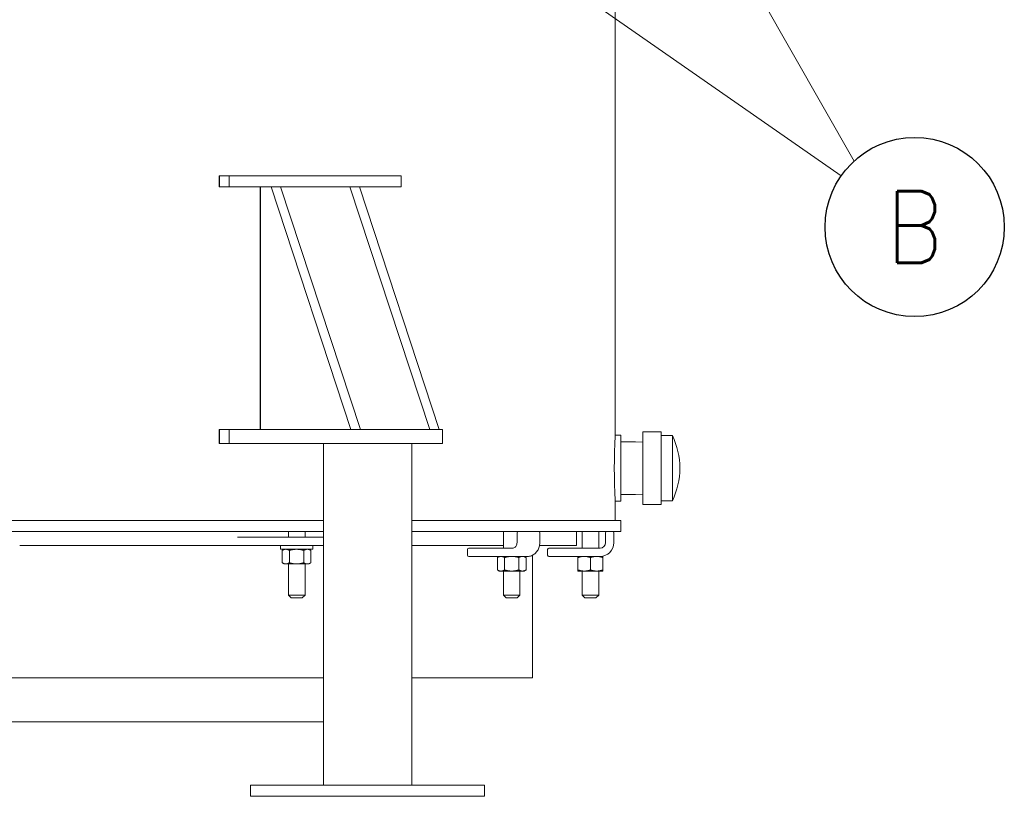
# Model space of a CAD drawing. Header units: inches. Extents: x 1 to 669, y 0 to 417.
# Tile 30 of 256: x 106 to 150, y 169 to 204. Entities that reach past the tile are written whole.
import ezdxf
from ezdxf.enums import TextEntityAlignment as Align

# ---------------------------------------------------------------- set-up
doc = ezdxf.new("R2010")
doc.units = ezdxf.units.IN
doc.header["$LTSCALE"] = 12
doc.header["$MEASUREMENT"] = 0
doc.layers.get('0').update_dxf_attribs({"linetype": 'CONTINUOUS'})
doc.layers.add('D', color=2, linetype='CONTINUOUS')
doc.layers.add('Leader', color=41, linetype='CONTINUOUS', lineweight=13)
doc.styles.get("Standard").update_dxf_attribs({"font": 'SIMPLEX.SHX', "width": 0.875})

msp = doc.modelspace()

# ---------------------------------------------------------------- linework, layer by layer
at = {"lineweight": 0}
for p, q in [((132.51366, 185.15076), (132.51366, 215.90076)), ((114.5579, 196.90076), (115.01458, 196.90076)), ((115.01458, 196.90076), (122.80881, 196.90076)), ((115.01458, 196.40076), (115.01458, 196.90076)), ((122.80881, 196.40076), (122.80881, 196.90076)), ((115.01458, 196.40076), (114.5579, 196.40076)), ((122.80881, 196.40076), (115.01458, 196.40076)), ((120.53401, 185.40076), (116.90901, 196.40076)), ((117.34202, 196.40076), (116.90901, 196.40076)), ((117.34202, 196.40076), (120.96702, 185.40076)), ((124.10637, 185.40076), (120.48137, 196.40076)), ((120.91438, 196.40076), (120.48137, 196.40076)), ((120.91438, 196.40076), (124.53938, 185.40076)), ((114.5579, 185.40076), (115.01458, 185.40076)), ((115.01458, 185.40076), (120.30383, 185.40076)), ((115.01458, 184.77576), (115.01458, 185.40076)), ((120.45407, 185.40076), (120.30383, 185.40076)), ((120.45407, 185.40076), (124.61933, 185.40076)), ((120.96702, 185.40076), (120.53401, 185.40076)), ((124.53938, 185.40076), (124.10637, 185.40076)), ((124.68183, 185.40076), (124.61933, 185.40076)), ((124.68183, 184.77576), (124.68183, 185.40076)), ((133.76366, 185.29076), (133.76366, 182.01076)), ((134.60366, 185.29076), (133.76366, 185.29076)), ((134.60366, 185.29076), (134.60366, 182.01076)), ((132.51366, 185.15076), (132.76366, 185.15076)), ((132.76366, 182.15076), (132.76366, 185.15076)), ((133.43108, 184.83826), (132.76366, 184.83826)), ((133.76366, 184.82786), (133.43108, 184.83826)), ((135.10766, 185.13076), (134.60366, 185.13076)), ((135.10766, 185.13076), (135.10766, 182.17076)), ((115.01458, 184.77576), (114.5579, 184.77576)), ((120.30383, 184.77576), (115.01458, 184.77576)), ((119.2867, 169.27576), (119.2867, 184.77576)), ((120.30383, 184.77576), (120.45407, 184.77576)), ((124.61933, 184.77576), (120.45407, 184.77576)), ((123.2867, 169.27576), (123.2867, 184.77576)), ((124.61933, 184.77576), (124.68183, 184.77576)), ((132.51366, 181.27576), (132.51366, 182.15076)), ((132.51366, 182.15076), (132.76366, 182.15076)), ((133.43108, 182.46326), (132.76366, 182.46326)), ((133.76366, 182.47365), (133.43108, 182.46326)), ((135.10766, 182.17076), (134.60366, 182.17076)), ((134.60366, 182.01076), (133.76366, 182.01076)), ((119.2867, 181.27576), (93.13137, 181.27576)), ((132.76366, 181.27576), (123.2867, 181.27576)), ((132.76366, 180.77576), (132.76366, 181.27576)), ((76.76366, 180.77576), (119.2867, 180.77576)), ((115.71497, 180.52576), (115.38138, 180.52576)), ((117.74395, 180.52576), (115.71497, 180.52576)), ((117.70116, 180.77576), (117.70116, 180.52576)), ((117.74395, 180.52576), (119.27488, 180.52576)), ((118.45116, 180.77576), (118.45116, 180.52576)), ((119.2867, 180.52576), (119.27488, 180.52576)), ((123.2867, 180.77576), (132.76366, 180.77576)), ((127.44659, 180.77576), (127.44659, 180.02576)), ((128.06351, 180.71576), (128.06351, 180.27576)), ((129.09434, 180.71576), (129.09434, 180.27576)), ((130.76366, 180.77576), (130.76366, 180.15076)), ((131.01366, 180.77576), (131.01366, 180.02576)), ((131.76366, 180.77576), (131.76366, 180.02576)), ((132.07566, 180.71576), (132.07566, 180.27576)), ((132.45066, 180.27576), (132.45066, 180.71576)), ((105.51366, 180.15076), (115.38138, 180.15076)), ((115.71497, 180.15076), (115.38138, 180.15076)), ((117.74395, 180.15076), (115.71497, 180.15076)), ((117.33348, 179.97376), (117.33348, 180.15076)), ((117.33348, 179.97376), (118.80148, 179.97376)), ((117.50498, 179.97376), (117.41796, 179.92352)), ((117.41796, 179.359), (117.41796, 179.92352)), ((117.74272, 179.359), (117.74272, 179.92352)), ((117.74395, 180.15076), (119.27488, 180.15076)), ((118.39224, 179.359), (118.39224, 179.92352)), ((118.62998, 179.97376), (118.71699, 179.92352)), ((118.71699, 179.359), (118.71699, 179.92352)), ((118.80148, 179.97376), (118.80148, 180.15076)), ((119.2867, 180.15076), (119.27488, 180.15076)), ((123.2867, 180.15076), (127.44659, 180.15076)), ((125.81398, 179.96576), (125.81398, 179.71076)), ((125.87398, 180.02576), (125.90648, 180.02576)), ((127.85504, 180.02576), (125.90648, 180.02576)), ((129.08326, 180.15076), (130.76366, 180.15076)), ((129.45066, 179.96576), (129.45066, 179.71076)), ((129.51066, 180.02576), (129.57566, 180.02576)), ((131.82566, 180.02576), (129.57566, 180.02576)), ((125.90648, 179.65076), (125.87398, 179.65076)), ((125.90648, 179.65076), (127.85504, 179.65076)), ((127.25909, 179.65076), (127.17207, 179.60052)), ((127.17207, 179.036), (127.17207, 179.60052)), ((127.49683, 179.036), (127.49683, 179.60052)), ((127.85504, 179.65076), (128.02295, 179.65076)), ((128.30873, 179.65076), (128.02295, 179.65076)), ((128.14635, 179.036), (128.14635, 179.60052)), ((128.38409, 179.65076), (128.30873, 179.65076)), ((128.38409, 179.65076), (128.54504, 179.65076)), ((128.38409, 179.65076), (128.47111, 179.60052)), ((128.47111, 179.036), (128.47111, 179.60052)), ((128.76366, 179.7023), (128.76366, 174.15076)), ((129.57566, 179.65076), (129.51066, 179.65076)), ((129.57566, 179.65076), (131.82566, 179.65076)), ((130.82616, 179.036), (130.82616, 179.60052)), ((131.38866, 179.036), (131.38866, 179.60052)), ((131.95116, 179.65076), (131.82566, 179.65076)), ((131.95116, 179.036), (131.95116, 179.60052)), ((117.50498, 179.30876), (117.41796, 179.359)), ((117.50498, 179.30876), (117.58034, 179.30876)), ((117.58034, 179.30876), (118.06748, 179.30876)), ((117.70116, 179.30876), (117.70116, 177.90076)), ((118.06748, 179.30876), (118.55462, 179.30876)), ((118.45116, 179.30876), (118.45116, 177.90076)), ((118.55462, 179.30876), (118.62998, 179.30876)), ((118.62998, 179.30876), (118.71699, 179.359)), ((127.25909, 178.98576), (127.17207, 179.036)), ((128.38409, 178.98576), (128.47111, 179.036)), ((127.25909, 178.98576), (127.33445, 178.98576)), ((127.33445, 178.98576), (127.82159, 178.98576)), ((127.44659, 178.98576), (127.44659, 177.90076)), ((127.82159, 178.98576), (128.30873, 178.98576)), ((128.19659, 178.98576), (128.19659, 177.90076)), ((128.30873, 178.98576), (128.38409, 178.98576)), ((130.82616, 178.98576), (131.10741, 178.98576)), ((131.01366, 178.98576), (131.01366, 177.90076)), ((131.10741, 178.98576), (131.66991, 178.98576)), ((131.66991, 178.98576), (131.95116, 178.98576)), ((131.76366, 178.98576), (131.76366, 177.90076)), ((117.70116, 177.90076), (118.45116, 177.90076)), ((117.82616, 177.77576), (117.70116, 177.90076)), ((118.32616, 177.77576), (117.82616, 177.77576)), ((118.32616, 177.77576), (118.45116, 177.90076)), ((127.44659, 177.90076), (128.19659, 177.90076)), ((127.57159, 177.77576), (127.44659, 177.90076)), ((128.07159, 177.77576), (127.57159, 177.77576)), ((128.07159, 177.77576), (128.19659, 177.90076)), ((131.01366, 177.90076), (131.76366, 177.90076)), ((131.13866, 177.77576), (131.01366, 177.90076)), ((131.63866, 177.77576), (131.13866, 177.77576)), ((131.63866, 177.77576), (131.76366, 177.90076)), ((80.76366, 174.15076), (119.2867, 174.15076)), ((123.2867, 174.15076), (128.76366, 174.15076)), ((119.2867, 172.15076), (104.76366, 172.15076)), ((115.98557, 169.27576), (116.01907, 169.27576)), ((115.98557, 168.77576), (115.98557, 169.27576)), ((116.01907, 169.27576), (117.89407, 169.27576)), ((117.89407, 169.27576), (118.23557, 169.27576)), ((118.23557, 169.27576), (126.46282, 169.27576)), ((126.46282, 169.27576), (126.58782, 169.27576)), ((126.58782, 169.27576), (126.58782, 168.77576)), ((116.01907, 168.77576), (115.98557, 168.77576)), ((117.89407, 168.77576), (116.01907, 168.77576)), ((118.23557, 168.77576), (117.89407, 168.77576)), ((126.46282, 168.77576), (118.23557, 168.77576)), ((126.58782, 168.77576), (126.46282, 168.77576))]:
    msp.add_line(p, q, dxfattribs=at)
for p, q in [((114.5579, 196.90076), (114.5579, 196.40076)), ((116.41425, 196.40076), (116.41425, 185.40076)), ((114.5579, 185.40076), (114.5579, 184.77576))]:
    msp.add_line(p, q)
for centre, radius, start, end in [((132.01614, 183.65076), 3.42752, 334.418242, 25.581758), ((128.12351, 180.71576), 0.06, 90, 180), ((129.03434, 180.71576), 0.06, 0, 90), ((132.13566, 180.71576), 0.06, 90, 180), ((132.39066, 180.71576), 0.06, 0, 90), ((125.87398, 179.96576), 0.06, 90, 180), ((129.51066, 179.96576), 0.06, 90, 180), ((131.82566, 180.27576), 0.25, 270, 0), ((131.82566, 180.27576), 0.625, 270, 0), ((125.87398, 179.71076), 0.06, 180, 270), ((129.51066, 179.71076), 0.06, 180, 270)]:
    msp.add_arc(centre, radius, start, end, dxfattribs=at)
for points, knots in [([(132.51366, 182.15076), (132.51366, 182.15076), (132.51317, 182.15977), (132.51115, 182.19774), (132.50963, 182.22669), (132.50581, 182.30323), (132.50351, 182.35089), (132.49856, 182.46103), (132.49593, 182.52352), (132.49084, 182.65668), (132.4882, 182.7319), (132.48325, 182.89571), (132.48095, 182.98429), (132.47712, 183.16907), (132.4756, 183.26542), (132.47358, 183.45916), (132.47309, 183.55657), (132.47309, 183.65076), (132.47309, 183.74495), (132.47358, 183.84235), (132.4756, 184.0361), (132.47712, 184.13244), (132.48095, 184.31722), (132.48325, 184.4058), (132.4882, 184.56961), (132.49084, 184.64484), (132.49593, 184.778), (132.49856, 184.84048), (132.50351, 184.95062), (132.50581, 184.99828), (132.50963, 185.07483), (132.51115, 185.10377), (132.51317, 185.14174), (132.51366, 185.15076), (132.51366, 185.15076)], [-5.74190559, -5.74190559, -5.74190559, -5.74190559, -5.0241675, -5.0241675, -4.3064294, -4.3064294, -3.58869131, -3.58869131, -2.87095321, -2.87095321, -2.15321491, -2.15321491, -1.43547661, -1.43547661, -0.7177383, -0.7177383, 0, 0, 0, 0.7177383, 0.7177383, 1.43547661, 1.43547661, 2.15321491, 2.15321491, 2.87095321, 2.87095321, 3.58869131, 3.58869131, 4.3064294, 4.3064294, 5.0241675, 5.0241675, 5.74190559, 5.74190559, 5.74190559, 5.74190559]), ([(128.06351, 180.27576), (128.06351, 180.24964), (128.06004, 180.22353), (128.04658, 180.17395), (128.03658, 180.15049), (128.01116, 180.10834), (127.99567, 180.08974), (127.96098, 180.05908), (127.94173, 180.04713), (127.90166, 180.03081), (127.88084, 180.02643), (127.85834, 180.02578), (127.85669, 180.02576), (127.85504, 180.02576)], [4.71238898, 4.71238898, 4.71238898, 4.71238898, 5.01600697, 5.01600697, 5.32075802, 5.32075802, 5.63001112, 5.63001112, 5.94417039, 5.94417039, 6.25832965, 6.25832965, 6.28318531, 6.28318531, 6.28318531, 6.28318531]), ([(129.09434, 180.27576), (129.09434, 180.21115), (129.0855, 180.14655), (129.05081, 180.02327), (129.02497, 179.96461), (128.95839, 179.8588), (128.91765, 179.81166), (128.82477, 179.73374), (128.77263, 179.70299), (128.66216, 179.66154), (128.60386, 179.65082), (128.54536, 179.65076), (128.5452, 179.65076), (128.54504, 179.65076)], [4.71238898, 4.71238898, 4.71238898, 4.71238898, 5.02654825, 5.02654825, 5.34070751, 5.34070751, 5.65486678, 5.65486678, 5.96902604, 5.96902604, 6.28231893, 6.28231893, 6.28318531, 6.28318531, 6.28318531, 6.28318531])]:
    msp.add_open_spline(points, degree=3, knots=knots, dxfattribs=at)
for points in [[(117.58034, 179.97376), (117.50498, 179.97376), (117.41796, 179.92352)], [(117.74272, 179.92352), (117.6557, 179.97376), (117.58034, 179.97376)], [(118.06748, 179.97376), (117.91675, 179.97376), (117.74272, 179.92352)], [(118.39224, 179.92352), (118.2182, 179.97376), (118.06748, 179.97376)], [(118.55462, 179.97376), (118.47925, 179.97376), (118.39224, 179.92352)], [(118.71699, 179.92352), (118.62998, 179.97376), (118.55462, 179.97376)], [(127.33445, 179.65076), (127.25909, 179.65076), (127.17207, 179.60052)], [(127.49683, 179.60052), (127.40981, 179.65076), (127.33445, 179.65076)], [(127.82159, 179.65076), (127.67086, 179.65076), (127.49683, 179.60052)], [(128.14635, 179.60052), (127.97231, 179.65076), (127.82159, 179.65076)], [(128.30873, 179.65076), (128.23336, 179.65076), (128.14635, 179.60052)], [(128.47111, 179.60052), (128.38409, 179.65076), (128.30873, 179.65076)], [(130.82616, 179.60052), (130.82616, 179.65076), (130.82616, 179.65076)], [(131.10741, 179.65076), (130.97688, 179.65076), (130.82616, 179.60052)], [(131.38866, 179.60052), (131.23794, 179.65076), (131.10741, 179.65076)], [(131.66991, 179.65076), (131.53938, 179.65076), (131.38866, 179.60052)], [(131.95116, 179.60052), (131.80044, 179.65076), (131.66991, 179.65076)], [(131.95116, 179.65076), (131.95116, 179.65076), (131.95116, 179.60052)], [(117.41796, 179.359), (117.50498, 179.30876), (117.58034, 179.30876)], [(117.58034, 179.30876), (117.6557, 179.30876), (117.74272, 179.359)], [(117.74272, 179.359), (117.91675, 179.30876), (118.06748, 179.30876)], [(118.06748, 179.30876), (118.2182, 179.30876), (118.39224, 179.359)], [(118.39224, 179.359), (118.47925, 179.30876), (118.55462, 179.30876)], [(118.55462, 179.30876), (118.62998, 179.30876), (118.71699, 179.359)], [(127.17207, 179.036), (127.25909, 178.98576), (127.33445, 178.98576)], [(127.33445, 178.98576), (127.40981, 178.98576), (127.49683, 179.036)], [(127.49683, 179.036), (127.67086, 178.98576), (127.82159, 178.98576)], [(127.82159, 178.98576), (127.97231, 178.98576), (128.14635, 179.036)], [(128.14635, 179.036), (128.23336, 178.98576), (128.30873, 178.98576)], [(128.30873, 178.98576), (128.38409, 178.98576), (128.47111, 179.036)], [(130.82616, 178.98576), (130.82616, 178.98576), (130.82616, 179.036)], [(130.82616, 179.036), (130.97688, 178.98576), (131.10741, 178.98576)], [(131.10741, 178.98576), (131.23794, 178.98576), (131.38866, 179.036)], [(131.38866, 179.036), (131.53938, 178.98576), (131.66991, 178.98576)], [(131.66991, 178.98576), (131.80044, 178.98576), (131.95116, 179.036)], [(131.95116, 179.036), (131.95116, 178.98576), (131.95116, 178.98576)]]:
    msp.add_rational_spline(points, [1, 1.0379548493, 1], degree=2, dxfattribs=at)
at = {"layer": 'D'}
msp.add_circle((146.09234, 194.58095), 4.0625, dxfattribs=at)
at = {"layer": 'Leader'}
for p, q in [((128.88931, 222.90276), (143.34463, 197.57328)), ((105.65753, 222.7436), (142.75873, 196.90279))]:
    msp.add_line(p, q, dxfattribs=at)

# ---------------------------------------------------------------- texts
at = {"layer": 'D', "width": 0.875}
msp.add_text('B', height=3.25, dxfattribs=at).set_placement((146.09234, 194.58095), align=Align.MIDDLE)

doc.saveas('drawing.dxf')
